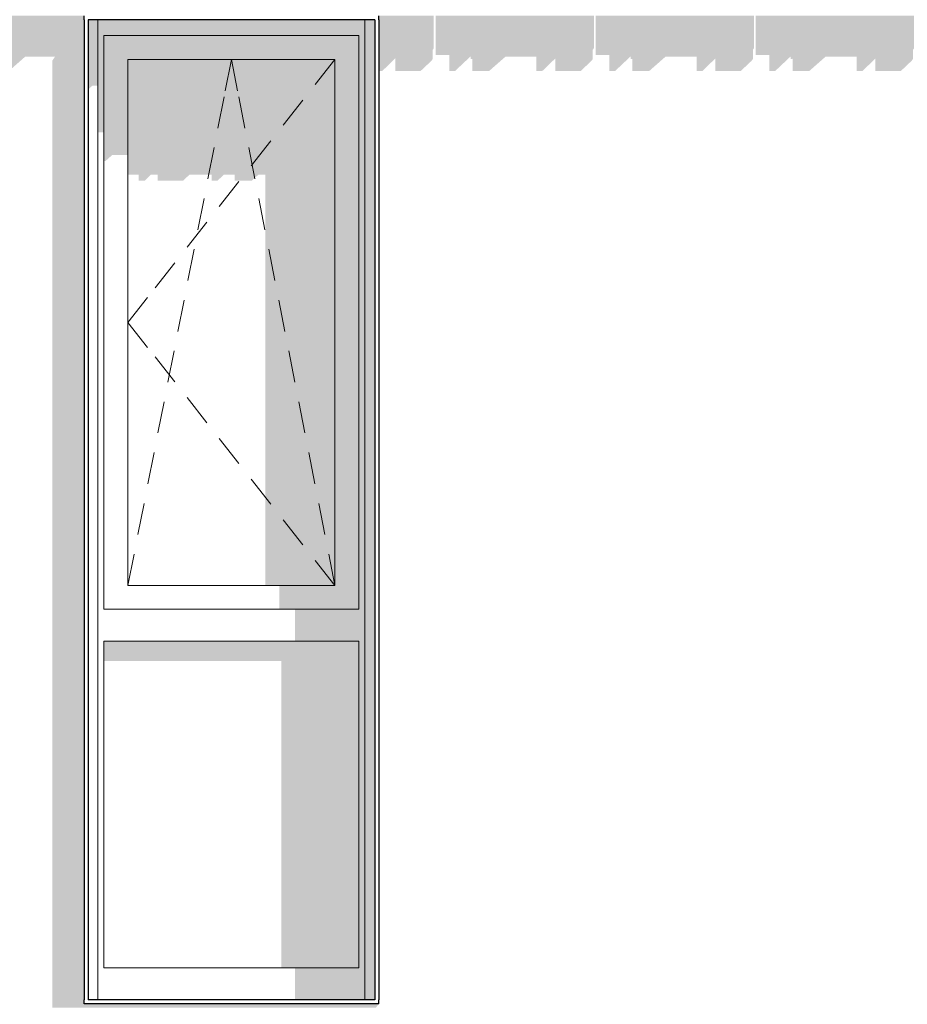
# Model space of a CAD drawing. Header units: metres. Extents: x -58265 to 590738, y -55036 to 35250.
# Tile 96 of 160: x 551094 to 553323, y -47048 to -44576. Entities that reach past the tile are written whole.
import ezdxf

# ---------------------------------------------------------------- set-up
doc = ezdxf.new("R2010")
doc.units = ezdxf.units.M
doc.header["$LTSCALE"] = 0.05
doc.layers.add('Ansicht Süd_3_A_1_Schraffuren', color=7, linetype='Continuous')
doc.layers.add('Ansicht Süd_3_A_1_Wände_Außen', color=7, linetype='Continuous')

msp = doc.modelspace()

# ---------------------------------------------------------------- hatches: boundary and pattern name
at = {"layer": 'Ansicht Süd_3_A_1_Schraffuren', "linetype": 'Continuous', "lineweight": 15}
for points in [[(550932.9, -44664.4), (550967.3, -44664.4), (550967.3, -44704.5), (550982.1, -44704.5), (551020, -44668.7), (551020.8, -44668.7), (551020.8, -44674.6), (551024.7, -44674.6), (551025.3, -44674), (551025.3, -44704.5), (551067.7, -44704.5), (551108.4, -44668.7), (551183.3, -44668.7), (551176, -44679.1), (551176, -47056.1), (551225.9, -47056.1), (551225.9, -44566.1), (550932.9, -44566.1)], [(551255.9, -44566.1), (551225.9, -44566.1), (551225.9, -47056.1), (551988.8, -47056.1), (551995.9, -47046.1), (551255.9, -47046.1)], [(551290.9, -44576.1), (551265.9, -44576.1), (551265.9, -44752), (551276.4, -44742.1), (551290.9, -44742.1)], [(551290.9, -44576.1), (551290.9, -44601.1), (551305.9, -44616.1), (551945.9, -44616.1), (551960.9, -44601.1), (551960.9, -44576.1)], [(551985.9, -47036.1), (551985.9, -44576.1), (551960.9, -44576.1), (551960.9, -47036.1)], [(551995.9, -44704.5), (552005.1, -44704.5), (552037.3, -44673.3), (552037.3, -44704.5), (552101.4, -44704.5), (552128.4, -44679.1), (552131.4, -44674.7), (552131.4, -44651.7), (552134.1, -44647.9), (552134.1, -44566.1), (551995.9, -44566.1)], [(552536, -44566.1), (552138.7, -44566.1), (552138.7, -44664.4), (552173.2, -44664.4), (552173.2, -44704.5), (552187.9, -44704.5), (552225.9, -44668.7), (552226.6, -44668.7), (552226.6, -44674.6), (552230.5, -44674.6), (552231.1, -44674), (552231.1, -44704.5), (552273.5, -44704.5), (552314.3, -44668.7), (552391.8, -44668.7), (552391.8, -44704.5), (552407, -44704.5), (552439.3, -44673.3), (552439.3, -44704.5), (552503.4, -44704.5), (552530.3, -44679.1), (552533.4, -44674.7), (552533.4, -44651.7), (552536, -44647.9)], [(552938, -44566.1), (552540.7, -44566.1), (552540.7, -44664.4), (552575.1, -44664.4), (552575.1, -44704.5), (552589.8, -44704.5), (552627.8, -44668.7), (552628.5, -44668.7), (552628.5, -44674.6), (552632.5, -44674.6), (552633, -44674), (552633, -44704.5), (552675.5, -44704.5), (552716.2, -44668.7), (552793.8, -44668.7), (552793.8, -44704.5), (552808.9, -44704.5), (552841.2, -44673.3), (552841.2, -44704.5), (552905.3, -44704.5), (552932.3, -44679.1), (552935.3, -44674.7), (552935.3, -44651.7), (552938, -44647.9)], [(552942.6, -44566.1), (552942.6, -44664.4), (552977, -44664.4), (552977, -44704.5), (552991.8, -44704.5), (553029.7, -44668.7), (553030.5, -44668.7), (553030.5, -44674.6), (553034.4, -44674.6), (553035, -44674), (553035, -44704.5), (553077.4, -44704.5), (553118.1, -44668.7), (553195.7, -44668.7), (553195.7, -44704.5), (553210.9, -44704.5), (553243.2, -44673.3), (553243.2, -44704.5), (553307.3, -44704.5), (553334.2, -44679.1), (553337.3, -44674.7), (553337.3, -44651.7), (553339.9, -44647.9), (553339.9, -44566.1)], [(551290.9, -44858.8), (551305.9, -44858.8), (551305.9, -44616.1), (551290.9, -44601.1)], [(551945.9, -46056.1), (551945.9, -46136.1), (551945.9, -46956.1), (551960.9, -46971.1), (551960.9, -44601.1), (551945.9, -44616.1)], [(551305.9, -44616.1), (551365.9, -44676.1), (551885.9, -44676.1), (551945.9, -44616.1)], [(551305.9, -44930.8), (551309.7, -44930.8), (551327.2, -44915.4), (551365.9, -44915.4), (551365.9, -44676.1), (551305.9, -44616.1)], [(551945.9, -46056.1), (551945.9, -44616.1), (551885.9, -44676.1), (551885.9, -45996.1)], [(551885.9, -44676.1), (551365.9, -44676.1), (551365.9, -44964.9), (551392.9, -44964.9), (551392.9, -44980.3), (551408.1, -44980.3), (551424.1, -44964.9), (551440.4, -44964.9), (551440.4, -44980.3), (551504.5, -44980.3), (551520.8, -44964.9), (551576.2, -44964.9), (551576.2, -44980.3), (551590.9, -44980.3), (551607.3, -44964.9), (551634.2, -44964.9), (551634.2, -44980.3), (551676.6, -44980.3), (551694.1, -44964.9), (551711, -44964.9), (551711, -45996.1), (551885.9, -45996.1)], [(551746, -45996.1), (551746, -46056.1), (551945.9, -46056.1), (551885.9, -45996.1)], [(551786, -46136.1), (551945.9, -46136.1), (551945.9, -46056.1), (551786, -46056.1)], [(551945.9, -46136.1), (551305.9, -46136.1), (551305.9, -46185.6), (551751, -46185.6), (551751, -46956.1), (551945.9, -46956.1)], [(551945.9, -46956.1), (551786, -46956.1), (551786, -47036.1), (551960.9, -47036.1), (551960.9, -46971.1)]]:
    msp.add_hatch(color=7, dxfattribs=at).paths.add_polyline_path(points)

# ---------------------------------------------------------------- linework, layer by layer
at = {"layer": 'Ansicht Süd_3_A_1_Wände_Außen', "color": 7, "linetype": 'Continuous', "lineweight": 25}
for p, q in [((551255.9, -44576.1), (551255.9, -44566.1)), ((551255.9, -44576.1), (551255.9, -47036.1)), ((551265.9, -44576.1), (551265.9, -47036.1)), ((551985.9, -44576.1), (551265.9, -44576.1)), ((551985.9, -44576.1), (551985.9, -47036.1)), ((551995.9, -44576.1), (551995.9, -44566.1)), ((551995.9, -44576.1), (551995.9, -47036.1)), ((551255.9, -47046.1), (551255.9, -47036.1)), ((551995.9, -47046.1), (551255.9, -47046.1)), ((551985.9, -47036.1), (551265.9, -47036.1)), ((551995.9, -47046.1), (551995.9, -47036.1))]:
    msp.add_line(p, q, dxfattribs=at)
at = {"layer": 'Ansicht Süd_3_A_1_Wände_Außen', "color": 21, "linetype": 'Continuous', "lineweight": 18}
for p, q in [((551290.9, -47036.1), (551290.9, -44576.1)), ((551960.9, -47036.1), (551960.9, -44576.1))]:
    msp.add_line(p, q, dxfattribs=at)
at = {"layer": 'Ansicht Süd_3_A_1_Wände_Außen', "color": 7, "linetype": 'Continuous', "lineweight": 15}
for p, q in [((551305.9, -46056.1), (551305.9, -44616.1)), ((551305.9, -44616.1), (551625.9, -44616.1)), ((551625.9, -44616.1), (551945.9, -44616.1)), ((551945.9, -44616.1), (551945.9, -46056.1)), ((551365.9, -45996.1), (551365.9, -44676.1)), ((551885.9, -44676.1), (551365.9, -44676.1)), ((551610.4, -44754.6), (551625.9, -44676.1)), ((551641.4, -44754.6), (551625.9, -44676.1)), ((551885.9, -44676.1), (551836.4, -44738.9)), ((551885.9, -45996.1), (551885.9, -44676.1)), ((551592, -44848.2), (551607.5, -44769.7)), ((551659.8, -44848.2), (551644.3, -44769.7)), ((551805.4, -44778.2), (551755.9, -44841.1)), ((551725, -44880.3), (551675.5, -44943.2)), ((551566.9, -44975.7), (551582.3, -44897.2)), ((551684.9, -44975.7), (551669.4, -44897.2)), ((551644.5, -44982.4), (551595, -45045.3)), ((551541.8, -45103.3), (551557.2, -45024.8)), ((551710, -45103.3), (551694.6, -45024.8)), ((551564.1, -45084.6), (551514.6, -45147.4)), ((551516.6, -45230.8), (551532.1, -45152.3)), ((551735.2, -45230.8), (551719.7, -45152.3)), ((551483.6, -45186.7), (551434.1, -45249.5)), ((551415.4, -45273.3), (551365.9, -45336.1)), ((551491.5, -45358.4), (551507, -45279.9)), ((551760.3, -45358.4), (551744.8, -45279.9)), ((551415.4, -45398.9), (551365.9, -45336.1)), ((551483.6, -45485.5), (551434.1, -45422.7)), ((551466.4, -45485.9), (551481.8, -45407.4)), ((551785.4, -45485.9), (551769.9, -45407.4)), ((551441.3, -45613.5), (551456.7, -45535)), ((551564.1, -45587.6), (551514.6, -45524.8)), ((551810.5, -45613.5), (551795.1, -45535)), ((551644.5, -45689.8), (551595, -45626.9)), ((551416.1, -45741), (551431.6, -45662.5)), ((551835.6, -45741), (551820.2, -45662.5)), ((551725, -45791.9), (551675.5, -45729)), ((551391, -45868.6), (551406.5, -45790.1)), ((551860.8, -45868.6), (551845.3, -45790.1)), ((551805.4, -45894), (551755.9, -45831.2)), ((551365.9, -45996.1), (551381.4, -45917.6)), ((551885.9, -45996.1), (551870.4, -45917.6)), ((551885.9, -45996.1), (551836.4, -45933.3)), ((551885.9, -45996.1), (551365.9, -45996.1)), ((551625.9, -46056.1), (551305.9, -46056.1)), ((551945.9, -46056.1), (551625.9, -46056.1)), ((551305.9, -46956.1), (551305.9, -46136.1)), ((551305.9, -46136.1), (551945.9, -46136.1)), ((551945.9, -46136.1), (551945.9, -46956.1)), ((551945.9, -46956.1), (551305.9, -46956.1))]:
    msp.add_line(p, q, dxfattribs=at)

doc.saveas('drawing.dxf')
